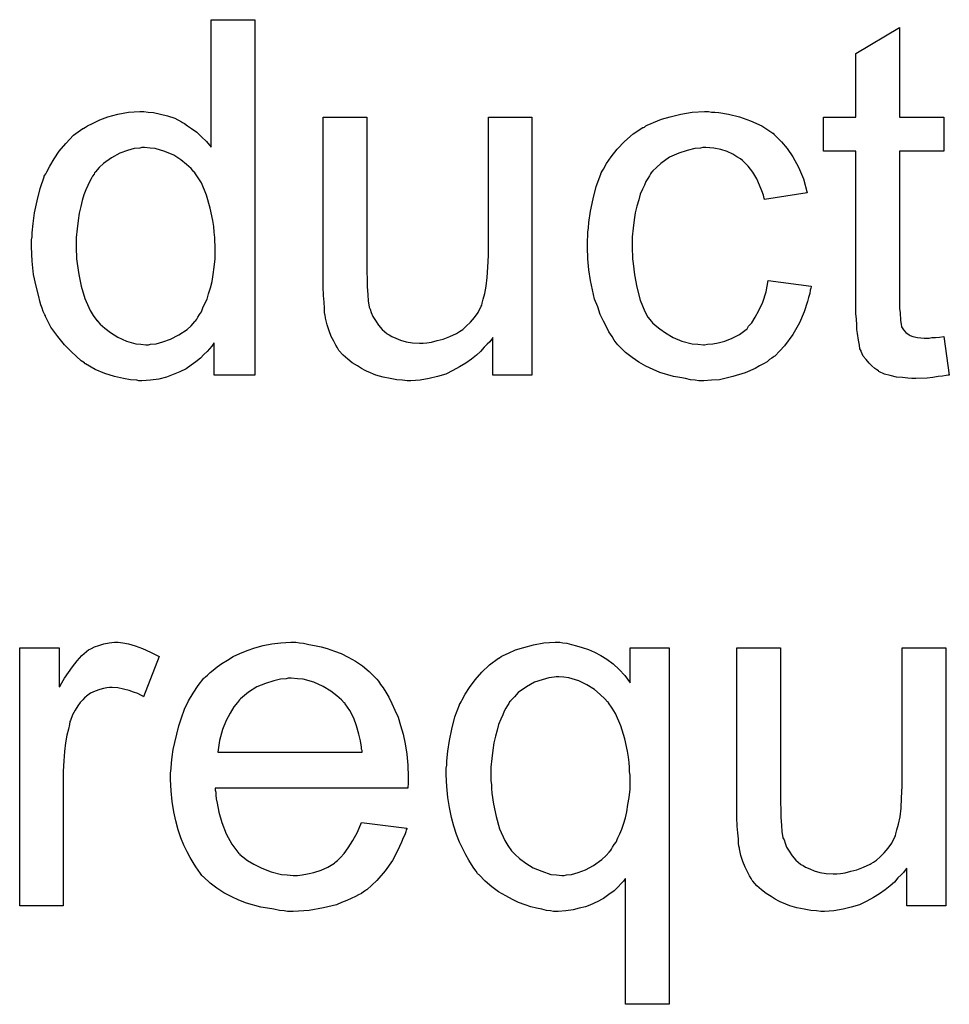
# Model space of a CAD drawing. Extents: x -2 to 8.5, y -2.9 to 5.2.
# Tile 94 of 207: x 4.27 to 4.479, y 0.174 to 0.395. Entities that reach past the tile are written whole.
import ezdxf

# ---------------------------------------------------------------- set-up
doc = ezdxf.new("R2010")
doc.units = 0
doc.layers.add('acc-ni-360-20-out-a_document', color=1, linetype='CONTINUOUS')

msp = doc.modelspace()

# ---------------------------------------------------------------- linework, layer by layer
at = {"layer": 'acc-ni-360-20-out-a_document', "color": 1}
for points in [[(4.322847, 0.315424), (4.313706, 0.315424), (4.313706, 0.322714), (4.313591, 0.322598), (4.313475, 0.322366), (4.313128, 0.321904), (4.312665, 0.321325), (4.312087, 0.320747), (4.311392, 0.320052), (4.310582, 0.319243), (4.309541, 0.318433), (4.3085, 0.317623), (4.307343, 0.316813), (4.305954, 0.316119), (4.30445, 0.31554), (4.302946, 0.314962), (4.301211, 0.314499), (4.299359, 0.314267), (4.297393, 0.314152), (4.296698, 0.314152), (4.296236, 0.314267), (4.294847, 0.314383), (4.293227, 0.314615), (4.291261, 0.315077), (4.289062, 0.315772), (4.286864, 0.316697), (4.284666, 0.31797), (4.28455, 0.31797), (4.284434, 0.318201), (4.28374, 0.318664), (4.282699, 0.31959), (4.281426, 0.320747), (4.279922, 0.322251), (4.278418, 0.324102), (4.276914, 0.326185), (4.275641, 0.328614), (4.275641, 0.32873), (4.275525, 0.328961), (4.27541, 0.329308), (4.275178, 0.329771), (4.274947, 0.330465), (4.2746, 0.331275), (4.274368, 0.332085), (4.274137, 0.333127), (4.273558, 0.33544), (4.27298, 0.338102), (4.272633, 0.34111), (4.272517, 0.344349), (4.272517, 0.344465), (4.272517, 0.344697), (4.272517, 0.345159), (4.272517, 0.345853), (4.272633, 0.346548), (4.272633, 0.347473), (4.272864, 0.349556), (4.273211, 0.351986), (4.27379, 0.354647), (4.274484, 0.357423), (4.27541, 0.360085), (4.27541, 0.3602), (4.275525, 0.360432), (4.275757, 0.360779), (4.275988, 0.361242), (4.276682, 0.362514), (4.277608, 0.364134), (4.278765, 0.36587), (4.280269, 0.367605), (4.282005, 0.369456), (4.284087, 0.37096), (4.284203, 0.37096), (4.284319, 0.371076), (4.284666, 0.371308), (4.285128, 0.371539), (4.286285, 0.372117), (4.287905, 0.372927), (4.289756, 0.373622), (4.291955, 0.3742), (4.294384, 0.374663), (4.29693, 0.374779), (4.297855, 0.374779), (4.298781, 0.374663), (4.300054, 0.374547), (4.301558, 0.3742), (4.303178, 0.373853), (4.304797, 0.373274), (4.306301, 0.372464), (4.306533, 0.372349), (4.306996, 0.372117), (4.30769, 0.371539), (4.308615, 0.37096), (4.309773, 0.370151), (4.310814, 0.369109), (4.311971, 0.368068), (4.313012, 0.366795), (4.313012, 0.395489), (4.322847, 0.395489), (4.322847, 0.315424)], [(4.468166, 0.373506), (4.478116, 0.373506), (4.478116, 0.36587), (4.468166, 0.36587), (4.468166, 0.331738), (4.468166, 0.331507), (4.468166, 0.331044), (4.468166, 0.33035), (4.468282, 0.32954), (4.468397, 0.327689), (4.468513, 0.326879), (4.468629, 0.3263), (4.468744, 0.326069), (4.469091, 0.325606), (4.469554, 0.325028), (4.470364, 0.324449), (4.470596, 0.324333), (4.471174, 0.324102), (4.472215, 0.323871), (4.473719, 0.323755), (4.474876, 0.323755), (4.475455, 0.323871), (4.476265, 0.323871), (4.47719, 0.323986), (4.478116, 0.324102), (4.479389, 0.315425), (4.479157, 0.315425), (4.478694, 0.315309), (4.477885, 0.315193), (4.476843, 0.315077), (4.475686, 0.314846), (4.474414, 0.31473), (4.471868, 0.314615), (4.470943, 0.314615), (4.470017, 0.31473), (4.46886, 0.314846), (4.467472, 0.314962), (4.466083, 0.315309), (4.46481, 0.315656), (4.463538, 0.316234), (4.463422, 0.31635), (4.463075, 0.316582), (4.462612, 0.316929), (4.461918, 0.317507), (4.46134, 0.318086), (4.460645, 0.318896), (4.459951, 0.319705), (4.459488, 0.320747), (4.459488, 0.320862), (4.459257, 0.321325), (4.459141, 0.322135), (4.45891, 0.323292), (4.458678, 0.324796), (4.458563, 0.325722), (4.458563, 0.326763), (4.458447, 0.328036), (4.458331, 0.329308), (4.458331, 0.330697), (4.458331, 0.332317), (4.458331, 0.36587), (4.451042, 0.36587), (4.451042, 0.373506), (4.458331, 0.373506), (4.458331, 0.387853), (4.468166, 0.393753), (4.468166, 0.373506)], [(4.385325, 0.315425), (4.376531, 0.315425), (4.376531, 0.323871), (4.376416, 0.323755), (4.376184, 0.323408), (4.375837, 0.322945), (4.375259, 0.322366), (4.374565, 0.321672), (4.373755, 0.320747), (4.372829, 0.319937), (4.371672, 0.319011), (4.370399, 0.318086), (4.369011, 0.317276), (4.367507, 0.316466), (4.365887, 0.315656), (4.364036, 0.315077), (4.362185, 0.314615), (4.360102, 0.314267), (4.358019, 0.314152), (4.357209, 0.314152), (4.356168, 0.314267), (4.354895, 0.314383), (4.353391, 0.314615), (4.351772, 0.314962), (4.350152, 0.315425), (4.348416, 0.316119), (4.348185, 0.316234), (4.347722, 0.316466), (4.346912, 0.316929), (4.345987, 0.317507), (4.34483, 0.318201), (4.343788, 0.319011), (4.342747, 0.319937), (4.341821, 0.320978), (4.341706, 0.321094), (4.341474, 0.321557), (4.341127, 0.322135), (4.340664, 0.323061), (4.340086, 0.324102), (4.339623, 0.325375), (4.33916, 0.326763), (4.338813, 0.328267), (4.338813, 0.328383), (4.338698, 0.328846), (4.338582, 0.32954), (4.338582, 0.330466), (4.338466, 0.331854), (4.33835, 0.333358), (4.338235, 0.335325), (4.338235, 0.337523), (4.338235, 0.373506), (4.348069, 0.373506), (4.348069, 0.341226), (4.348069, 0.34111), (4.348069, 0.340878), (4.348069, 0.340531), (4.348069, 0.339953), (4.348069, 0.33868), (4.348185, 0.33706), (4.348185, 0.335325), (4.348301, 0.333589), (4.348416, 0.332085), (4.348648, 0.330813), (4.348648, 0.330697), (4.348879, 0.330234), (4.34911, 0.32954), (4.349458, 0.328614), (4.350036, 0.327689), (4.35073, 0.326647), (4.35154, 0.325722), (4.352582, 0.324796), (4.352697, 0.32468), (4.35316, 0.324449), (4.353739, 0.324102), (4.354664, 0.323755), (4.355705, 0.323292), (4.356978, 0.322945), (4.358367, 0.322714), (4.359986, 0.322598), (4.360796, 0.322598), (4.361606, 0.322714), (4.362647, 0.322829), (4.36392, 0.323176), (4.365309, 0.323524), (4.366813, 0.324102), (4.368317, 0.324796), (4.368548, 0.324912), (4.369011, 0.325259), (4.369705, 0.325722), (4.370515, 0.326416), (4.371441, 0.327342), (4.372366, 0.328383), (4.373176, 0.32954), (4.37387, 0.330928), (4.373986, 0.33116), (4.374102, 0.331623), (4.374333, 0.332548), (4.37468, 0.333821), (4.375027, 0.335441), (4.375259, 0.337408), (4.375374, 0.339721), (4.37549, 0.342383), (4.37549, 0.373506), (4.385325, 0.373506), (4.385325, 0.315425)], [(4.42582, 0.374663), (4.426514, 0.374663), (4.427439, 0.374547), (4.429638, 0.3742), (4.432067, 0.373622), (4.434613, 0.372696), (4.437158, 0.371539), (4.439588, 0.369919), (4.439704, 0.369919), (4.439819, 0.369688), (4.440514, 0.368994), (4.441555, 0.367952), (4.442828, 0.366448), (4.4441, 0.364597), (4.445373, 0.362283), (4.44653, 0.359622), (4.44734, 0.356498), (4.437737, 0.354994), (4.437737, 0.35511), (4.437621, 0.355225), (4.437505, 0.35592), (4.437158, 0.356961), (4.43658, 0.358233), (4.436001, 0.359622), (4.435076, 0.361126), (4.434034, 0.362514), (4.432877, 0.363671), (4.432762, 0.363787), (4.432299, 0.364134), (4.431489, 0.364597), (4.430563, 0.365175), (4.429291, 0.365754), (4.427902, 0.366217), (4.426282, 0.366564), (4.424547, 0.36668), (4.423853, 0.36668), (4.423274, 0.366564), (4.422002, 0.366448), (4.420266, 0.365985), (4.418415, 0.365407), (4.416332, 0.364481), (4.414365, 0.363093), (4.41344, 0.362283), (4.412514, 0.361357), (4.412514, 0.361242), (4.412283, 0.361126), (4.412051, 0.360779), (4.41182, 0.360316), (4.411473, 0.359738), (4.41101, 0.359043), (4.410663, 0.358233), (4.4102, 0.357308), (4.409737, 0.356151), (4.40939, 0.354878), (4.408927, 0.35349), (4.40858, 0.351986), (4.408349, 0.350366), (4.408118, 0.348515), (4.407886, 0.346548), (4.407886, 0.344465), (4.407886, 0.344349), (4.407886, 0.344002), (4.407886, 0.343308), (4.408002, 0.342614), (4.408002, 0.341573), (4.408118, 0.340531), (4.408465, 0.337986), (4.408927, 0.335209), (4.409737, 0.332317), (4.410779, 0.329771), (4.411473, 0.328499), (4.412283, 0.327457), (4.412514, 0.327226), (4.413093, 0.326647), (4.414134, 0.325837), (4.415407, 0.324912), (4.417142, 0.323871), (4.419109, 0.323061), (4.421423, 0.322482), (4.422696, 0.322366), (4.423968, 0.322251), (4.4242, 0.322251), (4.424894, 0.322366), (4.426051, 0.322482), (4.427324, 0.322714), (4.428828, 0.323061), (4.430448, 0.323755), (4.432067, 0.324565), (4.433572, 0.325722), (4.433803, 0.325837), (4.43415, 0.326416), (4.434844, 0.327226), (4.435654, 0.328499), (4.436464, 0.330003), (4.43739, 0.331854), (4.438084, 0.334168), (4.438547, 0.336713), (4.448265, 0.335441), (4.448265, 0.335325), (4.44815, 0.334978), (4.448034, 0.334515), (4.447918, 0.333821), (4.447687, 0.332895), (4.447456, 0.33197), (4.446646, 0.329656), (4.445604, 0.327226), (4.4441, 0.324565), (4.442249, 0.322019), (4.441208, 0.320862), (4.440051, 0.319705), (4.439935, 0.31959), (4.439704, 0.319474), (4.439356, 0.319243), (4.438894, 0.318896), (4.438315, 0.318433), (4.437505, 0.31797), (4.43658, 0.317507), (4.435654, 0.316929), (4.43334, 0.315887), (4.430563, 0.315077), (4.427555, 0.314383), (4.42582, 0.314267), (4.424084, 0.314152), (4.422927, 0.314152), (4.422117, 0.314267), (4.421076, 0.314383), (4.419919, 0.314615), (4.418646, 0.314846), (4.417258, 0.315077), (4.414134, 0.316003), (4.41263, 0.316697), (4.41101, 0.317391), (4.40939, 0.318317), (4.407886, 0.319358), (4.406382, 0.320515), (4.404994, 0.321904), (4.404878, 0.322019), (4.404646, 0.322251), (4.404299, 0.322714), (4.403837, 0.323292), (4.403374, 0.324102), (4.40268, 0.325143), (4.402101, 0.3263), (4.401407, 0.327573), (4.400713, 0.329077), (4.400134, 0.330813), (4.39944, 0.332548), (4.398977, 0.334631), (4.398514, 0.336713), (4.398167, 0.339143), (4.397936, 0.341573), (4.39782, 0.344234), (4.39782, 0.344349), (4.39782, 0.344697), (4.39782, 0.345159), (4.39782, 0.345854), (4.397936, 0.346663), (4.397936, 0.347589), (4.398052, 0.34863), (4.398167, 0.349787), (4.398514, 0.352333), (4.399093, 0.35511), (4.399787, 0.357886), (4.400828, 0.360663), (4.400828, 0.360779), (4.400944, 0.36101), (4.401176, 0.361357), (4.401407, 0.36182), (4.402101, 0.363093), (4.403142, 0.364597), (4.404531, 0.366332), (4.406151, 0.368068), (4.408118, 0.369803), (4.410316, 0.371192), (4.410431, 0.371192), (4.410663, 0.371308), (4.41101, 0.371539), (4.411473, 0.37177), (4.412051, 0.372002), (4.412745, 0.372349), (4.414481, 0.373043), (4.416448, 0.373622), (4.418878, 0.3742), (4.421423, 0.374663), (4.4242, 0.374779), (4.425125, 0.374779), (4.42582, 0.374663)], [(4.297971, 0.36668), (4.297393, 0.36668), (4.29693, 0.366564), (4.295657, 0.366448), (4.294153, 0.365985), (4.292417, 0.365407), (4.290566, 0.364365), (4.288715, 0.363093), (4.287789, 0.362167), (4.28698, 0.361242), (4.28698, 0.361126), (4.286748, 0.36101), (4.286632, 0.360663), (4.286285, 0.3602), (4.285938, 0.359622), (4.285591, 0.358928), (4.285244, 0.358118), (4.284781, 0.357192), (4.284319, 0.356035), (4.283971, 0.354762), (4.283624, 0.353374), (4.283277, 0.35187), (4.283046, 0.35025), (4.282814, 0.348399), (4.282583, 0.346432), (4.282583, 0.344349), (4.282583, 0.344234), (4.282583, 0.343887), (4.282583, 0.343308), (4.282699, 0.342498), (4.282699, 0.341573), (4.282814, 0.340531), (4.283162, 0.338102), (4.28374, 0.33544), (4.28455, 0.332664), (4.285707, 0.330003), (4.286401, 0.328846), (4.287211, 0.327689), (4.287327, 0.327689), (4.287442, 0.327457), (4.288021, 0.326879), (4.289062, 0.325953), (4.290335, 0.325027), (4.291955, 0.323986), (4.293922, 0.323061), (4.296004, 0.322482), (4.297161, 0.322366), (4.298318, 0.322251), (4.298897, 0.322251), (4.299359, 0.322366), (4.300632, 0.322482), (4.302136, 0.322945), (4.303872, 0.323523), (4.305723, 0.324449), (4.307574, 0.325722), (4.3085, 0.326532), (4.30931, 0.327457), (4.30931, 0.327573), (4.309541, 0.327689), (4.309773, 0.328036), (4.310004, 0.328498), (4.310351, 0.329077), (4.310814, 0.329656), (4.311161, 0.330581), (4.311624, 0.331507), (4.312087, 0.332548), (4.312434, 0.333705), (4.312896, 0.335093), (4.313243, 0.336482), (4.313475, 0.338102), (4.313706, 0.339721), (4.313938, 0.341573), (4.313938, 0.343539), (4.313938, 0.343655), (4.313938, 0.344118), (4.313938, 0.344697), (4.313822, 0.345506), (4.313822, 0.346432), (4.313706, 0.347589), (4.313591, 0.348862), (4.313359, 0.35025), (4.312781, 0.353027), (4.311971, 0.355919), (4.310814, 0.358696), (4.31012, 0.359853), (4.30931, 0.36101), (4.30931, 0.361126), (4.309078, 0.361242), (4.3085, 0.361936), (4.307458, 0.362861), (4.306186, 0.363903), (4.304566, 0.364944), (4.302599, 0.365754), (4.300401, 0.366448), (4.299244, 0.366564), (4.297971, 0.36668)], [(4.293112, 0.255098), (4.294384, 0.254867), (4.295889, 0.254404), (4.297508, 0.253826), (4.299359, 0.253016), (4.301326, 0.251975), (4.29774, 0.24295), (4.297624, 0.243066), (4.297161, 0.243297), (4.296467, 0.243644), (4.295541, 0.243991), (4.2945, 0.244338), (4.293227, 0.244685), (4.291955, 0.244917), (4.290682, 0.245032), (4.290104, 0.245032), (4.289525, 0.244917), (4.288715, 0.244801), (4.287905, 0.24457), (4.286864, 0.244223), (4.285823, 0.24376), (4.284897, 0.243066), (4.284781, 0.24295), (4.284434, 0.242719), (4.284087, 0.242256), (4.283509, 0.241677), (4.28293, 0.240867), (4.282352, 0.239942), (4.281773, 0.2389), (4.28131, 0.237628), (4.281195, 0.237396), (4.281079, 0.236702), (4.280847, 0.235661), (4.2805, 0.234272), (4.280153, 0.232537), (4.279922, 0.23057), (4.279806, 0.228487), (4.27969, 0.226173), (4.27969, 0.19586), (4.269856, 0.19586), (4.269856, 0.253941), (4.278765, 0.253941), (4.278765, 0.245148), (4.278881, 0.245264), (4.279343, 0.246074), (4.279922, 0.247115), (4.280847, 0.248388), (4.281773, 0.249661), (4.282814, 0.251049), (4.283856, 0.252206), (4.284897, 0.253131), (4.285013, 0.253247), (4.28536, 0.253479), (4.286054, 0.253826), (4.286748, 0.254173), (4.287674, 0.25452), (4.288831, 0.254867), (4.289988, 0.255098), (4.291261, 0.255214), (4.29207, 0.255214), (4.293112, 0.255098)], [(4.332913, 0.255098), (4.333838, 0.254983), (4.334995, 0.254751), (4.336268, 0.25452), (4.337772, 0.254173), (4.33916, 0.253826), (4.34078, 0.253247), (4.342284, 0.252669), (4.343904, 0.251859), (4.345524, 0.250933), (4.347144, 0.249892), (4.348648, 0.248619), (4.350036, 0.247231), (4.350152, 0.247115), (4.350383, 0.246884), (4.35073, 0.246421), (4.351193, 0.245727), (4.351772, 0.244917), (4.35235, 0.243991), (4.353044, 0.242834), (4.353739, 0.241446), (4.354433, 0.239942), (4.355127, 0.238322), (4.355705, 0.236471), (4.356284, 0.234504), (4.356747, 0.232306), (4.357094, 0.229992), (4.357325, 0.227562), (4.357441, 0.224901), (4.357441, 0.224785), (4.357441, 0.224322), (4.357441, 0.223512), (4.357325, 0.222355), (4.313938, 0.222355), (4.313938, 0.22224), (4.313938, 0.221893), (4.314053, 0.22143), (4.314053, 0.220736), (4.314169, 0.219926), (4.3144, 0.219), (4.314748, 0.216917), (4.315442, 0.214603), (4.316367, 0.212058), (4.31764, 0.209744), (4.31926, 0.207661), (4.319376, 0.207661), (4.319491, 0.20743), (4.320185, 0.206851), (4.321227, 0.206042), (4.322615, 0.205232), (4.324466, 0.204306), (4.326549, 0.203496), (4.328863, 0.202918), (4.330136, 0.202802), (4.331524, 0.202686), (4.33245, 0.202686), (4.333491, 0.202802), (4.334764, 0.203033), (4.336152, 0.203381), (4.337772, 0.203843), (4.339276, 0.204538), (4.34078, 0.205463), (4.340896, 0.205579), (4.341474, 0.206042), (4.342168, 0.206736), (4.342978, 0.207661), (4.343904, 0.208934), (4.344945, 0.210554), (4.345987, 0.212405), (4.346912, 0.214603), (4.357094, 0.213331), (4.357094, 0.213215), (4.356978, 0.212984), (4.356862, 0.212521), (4.356631, 0.211827), (4.356284, 0.211132), (4.355937, 0.210207), (4.355011, 0.20824), (4.353854, 0.206042), (4.352234, 0.203728), (4.350383, 0.201529), (4.348069, 0.199447), (4.347953, 0.199447), (4.347722, 0.199215), (4.347375, 0.198984), (4.346912, 0.198637), (4.346218, 0.19829), (4.345524, 0.197943), (4.344598, 0.19748), (4.343557, 0.197017), (4.3424, 0.196554), (4.341243, 0.196091), (4.33835, 0.195397), (4.335111, 0.194819), (4.331524, 0.194587), (4.330251, 0.194587), (4.329441, 0.194703), (4.3284, 0.194819), (4.327127, 0.19505), (4.325739, 0.195281), (4.324235, 0.195513), (4.320995, 0.196439), (4.31926, 0.197133), (4.31764, 0.197827), (4.315905, 0.198752), (4.314285, 0.199794), (4.312781, 0.200951), (4.311277, 0.202339), (4.311161, 0.202455), (4.31093, 0.202686), (4.310582, 0.203149), (4.31012, 0.203843), (4.309541, 0.204653), (4.308963, 0.205579), (4.308268, 0.206736), (4.307574, 0.208008), (4.30688, 0.209513), (4.306186, 0.211132), (4.305607, 0.212984), (4.305029, 0.214951), (4.304566, 0.217033), (4.304219, 0.219347), (4.303988, 0.221777), (4.303872, 0.224322), (4.303872, 0.224438), (4.303872, 0.225016), (4.303872, 0.225711), (4.303988, 0.226752), (4.304103, 0.228025), (4.304219, 0.229413), (4.30445, 0.231033), (4.304797, 0.232653), (4.305723, 0.236355), (4.306301, 0.238206), (4.306996, 0.240173), (4.307921, 0.242024), (4.308963, 0.24376), (4.31012, 0.245495), (4.311392, 0.247115), (4.311508, 0.247231), (4.311739, 0.247462), (4.312202, 0.247809), (4.312781, 0.248388), (4.313475, 0.248966), (4.3144, 0.249661), (4.315442, 0.25047), (4.316715, 0.251165), (4.317987, 0.251975), (4.319491, 0.252669), (4.321111, 0.253363), (4.322847, 0.253941), (4.324698, 0.25452), (4.326665, 0.254867), (4.328747, 0.255098), (4.330946, 0.255214), (4.332103, 0.255214), (4.332913, 0.255098)], [(4.392267, 0.255099), (4.393192, 0.254983), (4.394234, 0.254751), (4.395391, 0.254404), (4.396663, 0.254057), (4.398052, 0.253594), (4.39944, 0.253016), (4.400828, 0.252206), (4.402217, 0.251396), (4.403605, 0.250355), (4.404994, 0.249082), (4.406266, 0.247694), (4.407423, 0.246074), (4.407423, 0.253941), (4.416217, 0.253941), (4.416217, 0.173646), (4.406382, 0.173646), (4.406382, 0.201992), (4.406266, 0.201876), (4.405919, 0.201414), (4.405456, 0.200835), (4.404762, 0.200141), (4.403837, 0.199215), (4.40268, 0.198405), (4.401407, 0.19748), (4.399903, 0.19667), (4.399671, 0.196554), (4.399209, 0.196323), (4.398399, 0.195976), (4.397357, 0.195629), (4.395969, 0.195282), (4.394581, 0.194935), (4.392961, 0.194703), (4.391225, 0.194587), (4.390184, 0.194587), (4.38949, 0.194703), (4.388564, 0.194819), (4.387523, 0.19505), (4.386366, 0.195282), (4.385093, 0.195629), (4.38382, 0.196091), (4.382316, 0.196554), (4.380928, 0.197249), (4.379424, 0.198058), (4.377804, 0.198984), (4.3763, 0.200141), (4.374796, 0.201414), (4.373408, 0.202802), (4.373292, 0.202918), (4.37306, 0.203149), (4.372713, 0.203612), (4.372251, 0.204306), (4.371672, 0.205116), (4.371093, 0.206157), (4.370399, 0.207314), (4.369705, 0.208703), (4.369011, 0.210207), (4.368317, 0.211942), (4.367738, 0.213794), (4.36716, 0.215761), (4.366697, 0.217959), (4.36635, 0.220273), (4.366118, 0.222702), (4.366003, 0.225364), (4.366003, 0.225479), (4.366003, 0.225711), (4.366003, 0.226173), (4.366003, 0.226868), (4.366118, 0.227562), (4.366118, 0.228488), (4.36635, 0.230686), (4.366697, 0.233115), (4.367275, 0.235661), (4.36797, 0.238438), (4.369011, 0.241099), (4.369011, 0.241214), (4.369127, 0.241446), (4.369358, 0.241793), (4.369589, 0.242256), (4.370284, 0.243529), (4.371209, 0.245033), (4.372482, 0.246768), (4.373986, 0.248504), (4.375721, 0.250123), (4.377804, 0.251627), (4.37792, 0.251627), (4.378035, 0.251743), (4.378383, 0.251975), (4.378845, 0.252206), (4.380002, 0.252785), (4.381622, 0.253479), (4.383473, 0.254057), (4.385672, 0.254636), (4.387986, 0.255099), (4.390531, 0.255214), (4.391572, 0.255214), (4.392267, 0.255099)], [(4.478579, 0.19586), (4.469786, 0.19586), (4.469786, 0.204306), (4.46967, 0.20419), (4.469439, 0.203843), (4.469091, 0.203381), (4.468513, 0.202802), (4.467819, 0.202108), (4.467009, 0.201182), (4.466083, 0.200372), (4.464926, 0.199447), (4.463654, 0.198521), (4.462265, 0.197711), (4.460761, 0.196901), (4.459141, 0.196091), (4.45729, 0.195513), (4.455439, 0.19505), (4.453356, 0.194703), (4.451274, 0.194587), (4.450464, 0.194587), (4.449422, 0.194703), (4.44815, 0.194819), (4.446646, 0.19505), (4.445026, 0.195397), (4.443406, 0.19586), (4.441671, 0.196554), (4.441439, 0.19667), (4.440976, 0.196901), (4.440166, 0.197364), (4.439241, 0.197943), (4.438084, 0.198637), (4.437042, 0.199447), (4.436001, 0.200372), (4.435076, 0.201414), (4.43496, 0.201529), (4.434729, 0.201992), (4.434381, 0.202571), (4.433919, 0.203496), (4.43334, 0.204538), (4.432877, 0.20581), (4.432414, 0.207199), (4.432067, 0.208703), (4.432067, 0.208819), (4.431952, 0.209281), (4.431836, 0.209976), (4.431836, 0.210901), (4.43172, 0.21229), (4.431605, 0.213794), (4.431489, 0.215761), (4.431489, 0.217959), (4.431489, 0.253941), (4.441323, 0.253941), (4.441323, 0.221661), (4.441323, 0.221546), (4.441323, 0.221314), (4.441323, 0.220967), (4.441323, 0.220388), (4.441323, 0.219116), (4.441439, 0.217496), (4.441439, 0.215761), (4.441555, 0.214025), (4.441671, 0.212521), (4.441902, 0.211248), (4.441902, 0.211132), (4.442133, 0.21067), (4.442365, 0.209976), (4.442712, 0.20905), (4.44329, 0.208124), (4.443984, 0.207083), (4.444794, 0.206157), (4.445836, 0.205232), (4.445951, 0.205116), (4.446414, 0.204885), (4.446993, 0.204538), (4.447918, 0.20419), (4.44896, 0.203728), (4.450232, 0.203381), (4.451621, 0.203149), (4.45324, 0.203034), (4.45405, 0.203034), (4.45486, 0.203149), (4.455902, 0.203265), (4.457174, 0.203612), (4.458563, 0.203959), (4.460067, 0.204538), (4.461571, 0.205232), (4.461802, 0.205347), (4.462265, 0.205695), (4.462959, 0.206157), (4.463769, 0.206852), (4.464695, 0.207777), (4.46562, 0.208819), (4.46643, 0.209976), (4.467124, 0.211364), (4.46724, 0.211595), (4.467356, 0.212058), (4.467587, 0.212984), (4.467934, 0.214256), (4.468282, 0.215876), (4.468513, 0.217843), (4.468629, 0.220157), (4.468744, 0.222818), (4.468744, 0.253941), (4.478579, 0.253941), (4.478579, 0.19586)], [(4.331061, 0.247115), (4.330367, 0.247115), (4.329904, 0.246999), (4.328632, 0.246884), (4.327127, 0.246537), (4.325276, 0.245958), (4.323309, 0.245148), (4.321458, 0.243991), (4.319607, 0.242487), (4.319376, 0.242256), (4.318913, 0.241677), (4.318103, 0.240636), (4.317293, 0.239248), (4.316367, 0.237628), (4.315557, 0.235545), (4.314863, 0.233115), (4.314516, 0.230454), (4.347028, 0.230454), (4.347028, 0.23057), (4.347028, 0.230802), (4.346912, 0.231149), (4.346912, 0.231611), (4.346681, 0.233), (4.346334, 0.234504), (4.345755, 0.236355), (4.345177, 0.238091), (4.344251, 0.239826), (4.34321, 0.24133), (4.34321, 0.241446), (4.342978, 0.241562), (4.3424, 0.242256), (4.341359, 0.243181), (4.33997, 0.244223), (4.338235, 0.245264), (4.336152, 0.24619), (4.333722, 0.246884), (4.33245, 0.246999), (4.331061, 0.247115)], [(4.391341, 0.247462), (4.390762, 0.247462), (4.3903, 0.247347), (4.389143, 0.247231), (4.387639, 0.246768), (4.385903, 0.24619), (4.384052, 0.245148), (4.382201, 0.243876), (4.381391, 0.24295), (4.380465, 0.242024), (4.380465, 0.241909), (4.380234, 0.241793), (4.380118, 0.241446), (4.379771, 0.240983), (4.379424, 0.240405), (4.379077, 0.23971), (4.37873, 0.2389), (4.378267, 0.237859), (4.377804, 0.236702), (4.377457, 0.235429), (4.37711, 0.234041), (4.376763, 0.232537), (4.376531, 0.230917), (4.3763, 0.229066), (4.376069, 0.227099), (4.376069, 0.225017), (4.376069, 0.224901), (4.376069, 0.224554), (4.376069, 0.223975), (4.376184, 0.223165), (4.376184, 0.22224), (4.3763, 0.221198), (4.376647, 0.218769), (4.377226, 0.215992), (4.378035, 0.213215), (4.379193, 0.210554), (4.379887, 0.209397), (4.380697, 0.20824), (4.380812, 0.208124), (4.380928, 0.208009), (4.381507, 0.20743), (4.382548, 0.206505), (4.383936, 0.205463), (4.385556, 0.204422), (4.387523, 0.203612), (4.389605, 0.202918), (4.390878, 0.202802), (4.392035, 0.202686), (4.392614, 0.202686), (4.393077, 0.202802), (4.394234, 0.202918), (4.395738, 0.203381), (4.397357, 0.203959), (4.399209, 0.204885), (4.40106, 0.206273), (4.401985, 0.207083), (4.402795, 0.208009), (4.402795, 0.208124), (4.403027, 0.20824), (4.403258, 0.208587), (4.403489, 0.20905), (4.403837, 0.209628), (4.404299, 0.210207), (4.404646, 0.211132), (4.405109, 0.212058), (4.405572, 0.213099), (4.405919, 0.214256), (4.406382, 0.215645), (4.406729, 0.217033), (4.406961, 0.218653), (4.407192, 0.220273), (4.407423, 0.222124), (4.407423, 0.224091), (4.407423, 0.224207), (4.407423, 0.224554), (4.407423, 0.225248), (4.407308, 0.226058), (4.407308, 0.226983), (4.407192, 0.22814), (4.407076, 0.229297), (4.406845, 0.230686), (4.406266, 0.233463), (4.405341, 0.236355), (4.404184, 0.239132), (4.403374, 0.240405), (4.402564, 0.241562), (4.402564, 0.241677), (4.402333, 0.241793), (4.401754, 0.242487), (4.400713, 0.243413), (4.39944, 0.24457), (4.397704, 0.245611), (4.395853, 0.246537), (4.393655, 0.247231), (4.392498, 0.247347), (4.391341, 0.247462)]]:
    msp.add_lwpolyline(points, dxfattribs=at)

doc.saveas('drawing.dxf')
